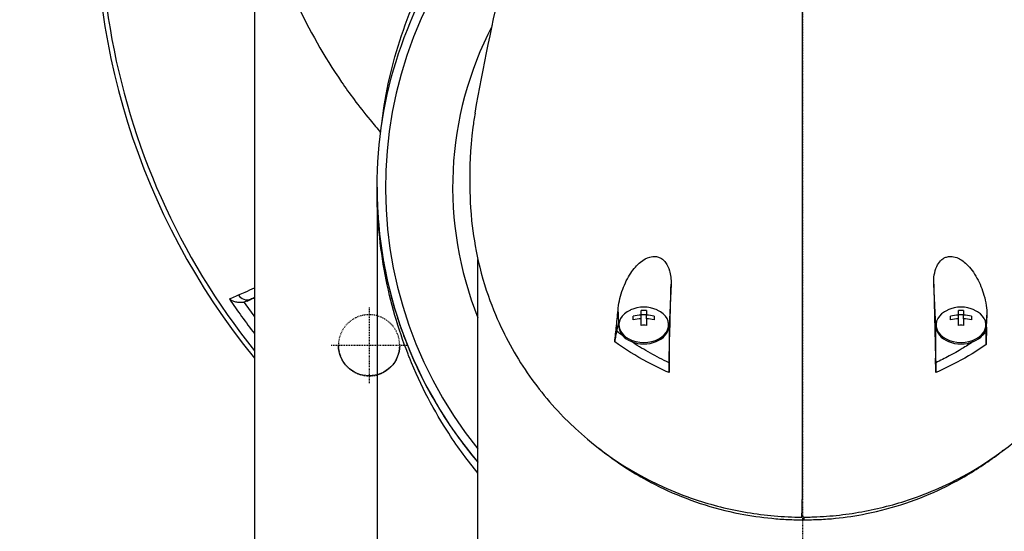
# Model space of a CAD drawing. Header units: millimetres. Extents: x 0 to 5219, y 0 to 2970.
# Tile 123 of 233: x 896 to 1032, y 2614 to 2685. Entities that reach past the tile are written whole.
import ezdxf

# ---------------------------------------------------------------- set-up
doc = ezdxf.new("R2010")
doc.units = ezdxf.units.MM
doc.header["$LTSCALE"] = 0.2
doc.linetypes.add('CENTER2', pattern=[1.125, 0.75, -0.125, 0.125, -0.125])
doc.linetypes.add('HIDDEN', pattern=[0.375, 0.25, -0.125])
doc.layers.add('02_Center Line', color=1, linetype='CENTER2')
doc.layers.add('03_Hidden Line', color=2, linetype='HIDDEN')

# ---------------------------------------------------------------- blocks, each defined once
blk = doc.blocks.new('A$Cd797e9e4')
for p, q in [((-76, 0.2), (-76, -81.5)), ((-59, -38.18), (-59, -38.19)), ((-59, -38.2), (-59, -38.19)), ((-59, -38.2), (-59, -38.21)), ((-59, -38.2), (-59, -38.2)), ((-59, -38.21), (-59, -101.47)), ((-59, -38.24), (-59, -38.24)), ((-45, -87.54), (-45, -48.23)), ((-18.21, -51.63), (-18.5, -57.49)), ((18.5, -57.49), (18.21, -51.63)), ((-77.02, -53.98), (-77.33, -54.09)), ((-76.56, -53.75), (-76.56, -53.75)), ((-25.44, -57.02), (-25.54, -54.94)), ((-22.36, -55.91), (-22.36, -55.3)), ((-22.36, -55.83), (-21.64, -55.83)), ((-22.36, -56.42), (-22.36, -55.91)), ((-21.64, -55.3), (-21.64, -55.91)), ((-21.64, -56.42), (-21.64, -55.91)), ((21.64, -55.91), (21.64, -55.3)), ((21.64, -55.83), (22.36, -55.83)), ((21.64, -56.42), (21.64, -55.91)), ((22.36, -55.3), (22.36, -55.91)), ((22.36, -56.42), (22.36, -55.91)), ((25.58, -55.92), (25.5, -57.49)), ((-25.75, -58.17), (-25.44, -57.02)), ((-25.45, -57.49), (-25.45, -57.28)), ((-23.45, -56.58), (-23.45, -56.07)), ((-22.36, -57.35), (-22.36, -56.42)), ((-21.64, -56.42), (-21.64, -57.35)), ((-20.55, -56.07), (-20.55, -56.58)), ((-18.55, -57.49), (-18.55, -57.28)), ((18.55, -57.49), (18.55, -57.28)), ((20.55, -56.58), (20.55, -56.07)), ((21.64, -57.35), (21.64, -56.42)), ((22.36, -56.42), (22.36, -57.35)), ((23.45, -56.07), (23.45, -56.58)), ((25.45, -57.49), (25.45, -57.28)), ((-25.79, -57.41), (-25.75, -58.17)), ((-18.5, -57.49), (-18.5, -62.54)), ((18.5, -62.54), (18.5, -57.49)), ((25.5, -58.35), (25.5, -57.49)), ((25.5, -58.35), (25.54, -57.61)), ((-23.5, -59.74), (-23.5, -59.74)), ((23.5, -61.3), (23.5, -61.3)), ((-20.5, -61.52), (-20.5, -61.52)), ((-18.95, -62.32), (-18.95, -62.32)), ((-18.5, -62.54), (-18.47, -61.92)), ((18.47, -61.92), (18.5, -62.54)), ((19.7, -63.35), (19.7, -63.35)), ((-76, -81.5), (-76, -88.3)), ((0.2, -83.96), (0.2, -84.33))]:
    blk.add_line(p, q)
for centre, radius, start, end in [((-77.89, -52.5), 1.68, 285.2744, 289.4667), ((-22, -59.34), 4.52, 65.87, 114.13), ((22, -59.34), 4.52, 65.87, 114.13)]:
    blk.add_arc(centre, radius, start, end)
for centre, major_axis, ratio, start_param, end_param in [((0, 0), (-98.02, 0), 0.999999, 2.458015, 6.966763), ((0, 0.01), (-97.38, 0), 0.999999, 4.92447, 6.958591), ((0, 0.01), (97.38, 0), 0.999999, 5.607779, 7.641892), ((0, -38.18), (-57.83, 0), 0.999999, 5.429517, 6.962283), ((-0.03, -343.67), (-0.01, -366.12), 0.000098, 2.371208, 2.7921), ((0, -38.17), (-48.51, 0), 0.999999, 5.803755, 6.665894), ((0, -38.18), (-59, 0), 0.999999, 0, 0.7033), ((0, -38.19), (-59, 0), 0.999999, 0, 0.7033), ((0, -38.19), (-59, 0), 0.999999, 6.283168, 6.986486), ((0, -38.2), (-59, 0), 0.999999, 0, 0.7033), ((0, -38.2), (-59, 0), 0.999999, 0, 0.7033), ((0, -38.2), (-59, 0), 0.999999, 0, 0.7033), ((0, -38.2), (-59, 0), 0.999999, 0, 0.7033), ((0, -38.27), (59, 0), 0.984075, 3.141051, 3.141053), ((-22.8, -217.9), (6.22, 235.72), 0.001175, 5.435519, 5.495318), ((22.72, -216.05), (6.13, -233.78), 0.001185, 3.932352, 3.992487), ((-77.06, -52.33), (0.61, -1.37), 0.942774, 4.882193, 6.20163), ((0, 0.02), (-95.92, 0), 0.999999, 0.594164, 0.656166), ((0, 0.02), (94.5, 0), 0.999999, 3.751718, 3.778032), ((-22, -57.28), (-3.45, 0), 0.706382, 5.277538, 10.430425), ((-22, -59.09), (-4.5, 0), 0.707831, 4.792943, 5.040089), ((-22, -58.32), (-4.28, 0), 0.707831, 4.627603, 4.797175), ((-22, -59.09), (-4.5, 0), 0.707831, 4.384689, 4.631835), ((22, -57.28), (-3.45, 0), 0.706382, 5.277538, 10.430425), ((22, -59.09), (-4.5, 0), 0.707831, 4.792943, 5.040089), ((22, -58.32), (-4.28, 0), 0.707831, 4.627603, 4.797175), ((22, -59.09), (-4.5, 0), 0.707831, 4.384689, 4.631835), ((-22, -57.49), (-3.5, 0), 0.706382, 6.073571, 6.093591), ((-22, -59.6), (4.5, 0), 0.707831, 1.65135, 1.898497), ((-22, -60.37), (4.28, 0), 0.707831, 1.486011, 1.655582), ((-22, -59.6), (4.5, 0), 0.707831, 1.243096, 1.490243), ((-22, -57.49), (3.5, 0), 0.706382, 6.282903, 6.492799), ((22, -57.49), (-3.5, 0), 0.706382, 6.073561, 6.283185), ((22, -59.6), (4.5, 0), 0.707831, 1.65135, 1.898497), ((22, -60.37), (4.28, 0), 0.707831, 1.486011, 1.655582), ((22, -59.6), (4.5, 0), 0.707831, 1.243096, 1.490243), ((22, -57.49), (3.5, 0), 0.706382, 0, 0.209604), ((-22, -57.49), (-3.45, 0), 0.706382, 0, 3.141593), ((-22, -62.3), (-6, 0), 0.706382, 5.250181, 5.250183), ((22, -57.49), (-3.45, 0), 0.706382, 0, 3.141593), ((22, -62.3), (1.5, 0), 0.706382, 3.684008, 3.684774), ((-924.61, 7.61), (-38.39, -2692.43), 0.343947, 1.541686, 1.542812)]:
    blk.add_ellipse(centre, major_axis=major_axis, ratio=ratio, start_param=start_param, end_param=end_param)
at = {"extrusion": (0, 0, -1)}
blk.add_ellipse((-60.1, -60.1), major_axis=(-4.25, -0.01), ratio=0.999999, start_param=3.146173, end_param=6.283185, dxfattribs=at)
for points, knots in [([(-48.73, 61.4), (-50.04, 60.35), (-51.12, 59.4), (-52.02, 58.59), (-52.14, 58.48), (-52.26, 58.37), (-52.37, 58.27), (-54.22, 56.57), (-55.21, 55.54), (-55.49, 55.25), (-56.56, 54.15), (-58.12, 52.5), (-59.98, 50.23), (-60.86, 49.16), (-61.58, 48.22), (-62.18, 47.42), (-62.96, 46.36), (-63.53, 45.55), (-63.91, 44.98), (-66.36, 41.42), (-68.44, 37.73), (-70.19, 33.97), (-70.86, 32.51), (-71.69, 30.61), (-72.56, 28.27), (-73.28, 26.33), (-73.74, 24.86), (-74.04, 23.88), (-74.27, 23.14), (-74.4, 22.68), (-74.45, 22.48), (-74.93, 20.82), (-75.15, 19.84), (-75.21, 19.56), (-75.3, 19.2), (-75.38, 18.84), (-75.45, 18.49), (-75.48, 18.36), (-75.51, 18.22), (-75.53, 18.09), (-75.69, 17.33), (-75.77, 16.84), (-75.81, 16.62), (-75.85, 16.4), (-75.89, 16.16), (-75.92, 15.9), (-76.02, 15.27), (-76.11, 14.53), (-76.19, 13.67), (-76.31, 12.33), (-76.32, 11.35), (-76.32, 10.72), (-76.32, 10.07), (-76.3, 9.08), (-76.19, 7.75), (-76.11, 6.82), (-76.01, 6.08), (-75.92, 5.51), (-75.88, 5.22), (-75.84, 4.98), (-75.81, 4.78), (-75.7, 4.17), (-75.58, 3.55), (-75.45, 2.93), (-75.38, 2.57), (-75.3, 2.21), (-75.21, 1.84), (-75.04, 1.09), (-74.91, 0.61), (-74.85, 0.38), (-74.72, -0.1), (-74.59, -0.59), (-74.45, -1.08), (-74.32, -1.54), (-74.18, -2), (-74.04, -2.47), (-73.59, -3.94), (-73.1, -5.41), (-72.56, -6.87), (-71.85, -8.78), (-71.06, -10.68), (-70.18, -12.56), (-68.43, -16.33), (-66.35, -20.01), (-63.91, -23.58), (-63.37, -24.37), (-62.79, -25.18), (-62.18, -26), (-61.49, -26.93), (-60.76, -27.87), (-59.97, -28.83), (-59.45, -29.46), (-58.96, -30.04), (-58.51, -30.57)], [-0.8026133, -0.8026133, -0.8026133, -0.8026133, -0.7867787, -0.7867787, -0.7867787, -0.7846306, -0.7846306, -0.7846306, -0.75, -0.75, -0.75, -0.71875, -0.71875, -0.71875, -0.7052239, -0.7052239, -0.7052239, -0.6875, -0.6875, -0.6875, -0.625, -0.625, -0.625, -0.59375, -0.59375, -0.59375, -0.5758637, -0.5758637, -0.5758637, -0.5625, -0.5625, -0.5625, -0.546875, -0.546875, -0.546875, -0.5411757, -0.5411757, -0.5411757, -0.5390625, -0.5390625, -0.5390625, -0.53125, -0.53125, -0.53125, -0.5266987, -0.5266987, -0.5266987, -0.515625, -0.515625, -0.515625, -0.5, -0.5, -0.5, -0.484375, -0.484375, -0.484375, -0.4739987, -0.4739987, -0.4739987, -0.46875, -0.46875, -0.46875, -0.4588678, -0.4588678, -0.4588678, -0.453125, -0.453125, -0.453125, -0.4453125, -0.4453125, -0.4453125, -0.4375, -0.4375, -0.4375, -0.4300483, -0.4300483, -0.4300483, -0.40625, -0.40625, -0.40625, -0.375, -0.375, -0.375, -0.3125, -0.3125, -0.3125, -0.2978036, -0.2978036, -0.2978036, -0.28125, -0.28125, -0.28125, -0.2733358, -0.2733358, -0.2733358, -0.2733358]), ([(-59, -38.18), (-59, -31.89), (-57.98, -25.6), (-54.03, -13.65), (-51.08, -8), (-44.47, 0.88), (-41.16, 4.36), (-37.47, 7.39)], [0, 0, 0, 0, 0.32, 0.32, 0.64, 0.64, 0.8827036, 0.8827036, 0.8827036, 0.8827036]), ([(-58.2, -28.25), (-58.13, -27.78), (-58.07, -27.31), (-57.36, -22.79), (-56.29, -18.79), (-53.31, -10.98), (-51.37, -7.16), (-48.94, -3.49)], [-3.616987, -3.616987, -3.616987, -3.616987, -3.420514, -3.420514, -1.719638, -1.719638, 0, 0, 0, 0]), ([(-45.4, -27.9), (-45.52, -28.55), (-45.62, -29.21), (-46.15, -33.1), (-46.13, -35.58), (-46.12, -38.41), (-46.14, -40.26), (-45.68, -44.7), (-45.38, -46.57), (-43.9, -53.07), (-42.34, -56.58), (-40.38, -60.39), (-39.61, -61.72), (-37.17, -65.48), (-35.29, -67.85), (-28.82, -74.48), (-24, -77.64), (-17.9, -80.41), (-16.41, -81), (-12.58, -82.28), (-10.16, -82.89), (-5.18, -83.73), (-2.63, -83.96), (-0.07, -83.96)], [3.604366, 3.604366, 3.604366, 3.604366, 3.710855, 3.710855, 4.236876, 4.236876, 4.642605, 4.642605, 4.934699, 4.934699, 5.667174, 5.667174, 6.066186, 6.066186, 6.818123, 6.818123, 8.314738, 8.314738, 8.772171, 8.772171, 9.455351, 9.455351, 10.137965, 10.137965, 10.137965, 10.137965]), ([(-59, -38.21), (-59, -38.33), (-59, -38.45), (-59, -38.57), (-59, -38.69), (-59, -38.81), (-59, -38.93), (-58.99, -39.18), (-58.99, -39.42), (-58.98, -39.66), (-58.97, -40.15), (-58.95, -40.63), (-58.93, -41.11), (-58.9, -41.6), (-58.87, -42.08), (-58.84, -42.56), (-58.8, -43.04), (-58.76, -43.52), (-58.72, -44), (-58.62, -44.95), (-58.5, -45.91), (-58.36, -46.86), (-58.22, -47.81), (-58.06, -48.75), (-57.87, -49.69), (-57.68, -50.63), (-57.47, -51.57), (-57.24, -52.5), (-57.01, -53.44), (-56.75, -54.37), (-56.47, -55.29), (-56.33, -55.76), (-56.19, -56.22), (-56.03, -56.68), (-55.88, -57.14), (-55.72, -57.6), (-55.56, -58.06), (-55.23, -58.97), (-54.88, -59.88), (-54.51, -60.77), (-54.15, -61.66), (-53.75, -62.54), (-53.34, -63.41), (-52.93, -64.28), (-52.5, -65.14), (-52.05, -65.99), (-51.6, -66.83), (-51.13, -67.67), (-50.63, -68.49), (-50.14, -69.32), (-49.63, -70.13), (-49.09, -70.93), (-48.56, -71.73), (-48, -72.52), (-47.43, -73.3), (-47.14, -73.69), (-46.85, -74.08), (-46.55, -74.46), (-46.25, -74.84), (-45.94, -75.22), (-45.64, -75.6), (-45.43, -75.86), (-45.21, -76.11), (-45, -76.36)], [-0.00006369, -0.00006369, -0.00006369, -0.00006369, 0.00029651, 0.00029651, 0.00029651, 0.00065671, 0.00065671, 0.00065671, 0.00137712, 0.00137712, 0.00137712, 0.00281792, 0.00281792, 0.00281792, 0.00425873, 0.00425873, 0.00425873, 0.00569954, 0.00569954, 0.00569954, 0.00858115, 0.00858115, 0.00858115, 0.01146277, 0.01146277, 0.01146277, 0.01434438, 0.01434438, 0.01434438, 0.017226, 0.017226, 0.017226, 0.0186668, 0.0186668, 0.0186668, 0.02010761, 0.02010761, 0.02010761, 0.02298922, 0.02298922, 0.02298922, 0.02587084, 0.02587084, 0.02587084, 0.02875245, 0.02875245, 0.02875245, 0.03163407, 0.03163407, 0.03163407, 0.03451568, 0.03451568, 0.03451568, 0.0373973, 0.0373973, 0.0373973, 0.0388381, 0.0388381, 0.0388381, 0.04027891, 0.04027891, 0.04027891, 0.04126134, 0.04126134, 0.04126134, 0.04126134]), ([(-45, -77.84), (-46.35, -76.21), (-47.72, -74.39), (-49.06, -72.33), (-51.01, -69.33), (-52.9, -65.83), (-54.51, -61.8), (-54.59, -61.61), (-54.66, -61.42), (-54.74, -61.22), (-56.03, -57.88), (-57.12, -54.22), (-57.87, -50.28), (-58.59, -46.5), (-59, -42.45), (-59, -38.21)], [0.7770781, 0.7770781, 0.7770781, 0.7770781, 0.8157706, 0.8157706, 0.8157706, 0.8722986, 0.8722986, 0.8722986, 0.875, 0.875, 0.875, 0.9388377, 0.9388377, 0.9388377, 1, 1, 1, 1]), ([(0.2, -83.96), (0.23, -83.96), (0.27, -83.96), (0.35, -83.96), (0.39, -83.96), (0.5, -83.96), (0.58, -83.95), (0.8, -83.95), (0.95, -83.95), (1.4, -83.94), (1.7, -83.93), (2.61, -83.89), (3.21, -83.85), (5, -83.7), (6.19, -83.56), (9.71, -82.99), (12, -82.44), (15.65, -81.28), (17.07, -80.75), (23.91, -77.82), (28.56, -74.55), (33.34, -69.88), (34.29, -68.86), (38.93, -63.41), (41.66, -58.53), (43.51, -53.38), (43.56, -53.23), (44.46, -50.65), (45.08, -48.15), (45.69, -44.4), (45.85, -43.15), (46.1, -40.17), (46.11, -38.87), (46.12, -38.21)], [0.000001, 0.000001, 0.000001, 0.000001, 0.009162, 0.009162, 0.016971, 0.016971, 0.03259, 0.03259, 0.063827, 0.063827, 0.126304, 0.126304, 0.251265, 0.251265, 0.50133, 0.50133, 1.002, 1.002, 1.335959, 1.335959, 2.67129, 2.67129, 3.030313, 3.030313, 4.543873, 4.543873, 4.592411, 4.592411, 5.347172, 5.347172, 5.723633, 5.723633, 6.247668, 6.247668, 6.247668, 6.247668]), ([(-25.54, -54.94), (-25.45, -54.06), (-25.22, -53.16), (-24.63, -51.55), (-24.25, -50.79), (-23.41, -49.53), (-22.96, -48.99), (-22.01, -48.22), (-21.58, -47.98), (-20.89, -47.79), (-20.63, -47.76), (-20.18, -47.8), (-20.01, -47.85), (-19.69, -47.98), (-19.55, -48.06), (-19.25, -48.3), (-19.1, -48.45), (-18.72, -48.96), (-18.55, -49.35), (-18.27, -50.31), (-18.19, -50.95), (-18.21, -51.63)], [-1.596737, -1.596737, -1.596737, -1.596737, -1.33399, -1.33399, -1.081083, -1.081083, -0.864266, -0.864266, -0.684891, -0.684891, -0.576042, -0.576042, -0.504751, -0.504751, -0.44002, -0.44002, -0.35801, -0.35801, -0.205711, -0.205711, -0.000001, -0.000001, -0.000001, -0.000001]), ([(18.21, -51.63), (18.2, -51.2), (18.23, -50.77), (18.36, -49.94), (18.48, -49.54), (18.78, -48.88), (18.95, -48.62), (19.29, -48.27), (19.43, -48.15), (19.71, -47.97), (19.84, -47.91), (20.16, -47.81), (20.34, -47.78), (20.83, -47.77), (21.14, -47.84), (21.88, -48.13), (22.34, -48.44), (23.31, -49.38), (23.8, -50.04), (24.62, -51.52), (24.95, -52.33), (25.46, -54.11), (25.6, -55.06), (25.58, -55.92)], [-1.636051, -1.636051, -1.636051, -1.636051, -1.487609, -1.487609, -1.342627, -1.342627, -1.229751, -1.229751, -1.162071, -1.162071, -1.103238, -1.103238, -1.031704, -1.031704, -0.907622, -0.907622, -0.714138, -0.714138, -0.48257, -0.48257, -0.258591, -0.258591, -0.000001, -0.000001, -0.000001, -0.000001]), ([(-79.48, -53.68), (-79.17, -53.54), (-78.87, -53.41), (-78.56, -53.28), (-78.45, -53.23), (-78.34, -53.18), (-78.23, -53.13)], [0, 0, 0, 0, 0.731799, 0.731799, 0.731799, 1, 1, 1, 1]), ([(-78.23, -53.13), (-77.92, -52.99), (-77.62, -52.86), (-77.31, -52.73), (-76.87, -52.53), (-76.44, -52.34), (-76, -52.15)], [0, 0, 0, 0, 0.1526769, 0.1526769, 0.1526769, 0.3711208, 0.3711208, 0.3711208, 0.3711208]), ([(-77.45, -54.13), (-77.63, -54.18), (-77.82, -54.2), (-78.21, -54.19), (-78.41, -54.16), (-78.77, -54.07), (-78.93, -54.01), (-79.22, -53.86), (-79.36, -53.78), (-79.48, -53.68), (-79.48, -53.68), (-79.48, -53.68)], [0.000001, 0.000001, 0.000001, 0.000001, 0.0570155, 0.0570155, 0.1206062, 0.1206062, 0.1807381, 0.1807381, 0.239696, 0.239696, 0.2404159, 0.2404159, 0.2404159, 0.2404159]), ([(-76.59, -53.76), (-76.63, -53.78), (-76.67, -53.8), (-76.77, -53.85), (-76.81, -53.87), (-76.91, -53.92), (-76.97, -53.95), (-77.02, -53.98)], [0.000001, 0.000001, 0.000001, 0.000001, 0.0438155, 0.0438155, 0.0906037, 0.0906037, 0.1723278, 0.1723278, 0.1723278, 0.1723278]), ([(-76.56, -53.75), (-76.56, -53.75), (-76.57, -53.75), (-76.58, -53.76), (-76.58, -53.76), (-76.59, -53.76)], [0, 0, 0, 0, 0.0058123, 0.0058123, 0.01163485, 0.01163485, 0.01163485, 0.01163485]), ([(-25.79, -57.41), (-25.74, -57), (-25.7, -56.58), (-25.62, -55.76), (-25.58, -55.35), (-25.54, -54.94)], [0.000001, 0.000001, 0.000001, 0.000001, 0.1240778, 0.1240778, 0.2481545, 0.2481545, 0.2481545, 0.2481545]), ([(25.54, -57.61), (25.54, -57.33), (25.55, -57.05), (25.56, -56.48), (25.57, -56.2), (25.58, -55.92)], [-0.1686475, -0.1686475, -0.1686475, -0.1686475, -0.0843243, -0.0843243, -0.000001, -0.000001, -0.000001, -0.000001]), ([(-26.03, -59.63), (-25.99, -59.29), (-25.94, -58.88), (-25.86, -58.16), (-25.82, -57.78), (-25.79, -57.41)], [-0.2166132, -0.2166132, -0.2166132, -0.2166132, -0.1116759, -0.1116759, 0, 0, 0, 0]), ([(-25.75, -58.17), (-25.77, -58.26), (-25.8, -58.37), (-25.85, -58.6), (-25.88, -58.72), (-25.92, -58.96), (-25.94, -59.07), (-25.99, -59.34), (-26.01, -59.49), (-26.03, -59.63)], [0, 0, 0, 0, 0.0418122, 0.0418122, 0.0838512, 0.0838512, 0.1206552, 0.1206552, 0.1655812, 0.1655812, 0.1655812, 0.1655812]), ([(25.54, -57.61), (25.53, -58.05), (25.52, -58.52), (25.5, -59.29), (25.5, -59.68), (25.5, -60.02)], [-0.2324123, -0.2324123, -0.2324123, -0.2324123, -0.1008984, -0.1008984, -0.0000209, -0.0000209, -0.0000209, -0.0000209]), ([(25.5, -60.02), (25.5, -59.85), (25.5, -59.68), (25.5, -59.38), (25.5, -59.24), (25.5, -58.83), (25.5, -58.57), (25.5, -58.35)], [0, 0, 0, 0, 0.0503484, 0.0503484, 0.0941618, 0.0941618, 0.1878468, 0.1878468, 0.1878468, 0.1878468]), ([(-18.5, -63.91), (-19.53, -63.45), (-20.51, -62.97), (-21.47, -62.45), (-23.09, -61.59), (-24.61, -60.65), (-26.03, -59.65)], [0, 0, 0, 0, 0.371058, 0.371058, 0.371058, 1, 1, 1, 1]), ([(-18.5, -62.54), (-18.94, -62.33), (-19.81, -61.9), (-21.08, -61.21), (-22.31, -60.5), (-23.17, -59.96), (-23.62, -59.66), (-23.69, -59.61)], [0, 0, 0, 0, 0.1599465, 0.3192865, 0.4782574, 0.6370733, 0.6649082, 0.6649082, 0.6649082, 0.6649082]), ([(23.69, -59.61), (23.19, -59.94), (22.68, -60.26), (22.16, -60.58), (21.89, -60.74), (21.31, -61.09), (20.37, -61.59), (19.76, -61.92), (19.13, -62.24), (18.5, -62.54)], [0.277788, 0.277788, 0.277788, 0.277788, 0.5, 0.5, 0.5, 0.75, 0.75, 0.75, 1, 1, 1, 1]), ([(25.5, -60.02), (24.23, -60.88), (22.89, -61.7), (21.47, -62.46), (20.51, -62.97), (19.52, -63.45), (18.5, -63.91)], [0, 0, 0, 0, 0.5977799, 0.5977799, 0.5977799, 0.9999999, 0.9999999, 0.9999999, 0.9999999]), ([(-18.47, -61.92), (-18.48, -62.24), (-18.49, -62.58), (-18.5, -63.23), (-18.5, -63.59), (-18.5, -63.91)], [-0.1913085, -0.1913085, -0.1913085, -0.1913085, -0.0940503, -0.0940503, 0, 0, 0, 0]), ([(-18.5, -63.91), (-18.5, -63.78), (-18.5, -63.66), (-18.5, -63.41), (-18.5, -63.28), (-18.5, -63.05), (-18.5, -62.93), (-18.5, -62.73), (-18.5, -62.63), (-18.5, -62.54)], [0, 0, 0, 0, 0.0370329, 0.0370329, 0.076468, 0.076468, 0.1152358, 0.1152358, 0.1527656, 0.1527656, 0.1527656, 0.1527656]), ([(18.5, -63.91), (18.5, -63.59), (18.5, -63.23), (18.48, -62.58), (18.48, -62.24), (18.47, -61.92)], [-0.1934752, -0.1934752, -0.1934752, -0.1934752, -0.0983779, -0.0983779, 0, 0, 0, 0]), ([(18.5, -62.54), (18.5, -62.63), (18.5, -62.73), (18.5, -62.94), (18.5, -63.05), (18.5, -63.29), (18.5, -63.41), (18.5, -63.66), (18.5, -63.78), (18.5, -63.91)], [0, 0, 0, 0, 0.0382217, 0.0382217, 0.0766364, 0.0766364, 0.116027, 0.116027, 0.1530194, 0.1530194, 0.1530194, 0.1530194]), ([(-27.72, -74.81), (-25.96, -76.18), (-24.06, -77.45), (-21.14, -79.08), (-20.23, -79.56), (-16.02, -81.56), (-12.44, -82.75), (-7.21, -83.78), (-5.74, -83.99), (-3.52, -84.2), (-2.77, -84.26), (-1.65, -84.3), (-1.28, -84.32), (-0.73, -84.32), (-0.54, -84.33), (-0.26, -84.33), (-0.17, -84.33), (-0.03, -84.33), (0.01, -84.33), (0.11, -84.33), (0.16, -84.33), (0.2, -84.33)], [0.4175909, 0.4175909, 0.4175909, 0.4175909, 0.4871586, 0.4871586, 0.516686, 0.516686, 0.6197489, 0.6197489, 0.6590143, 0.6590143, 0.678683, 0.678683, 0.6884419, 0.6884419, 0.6932923, 0.6932923, 0.6957089, 0.6957089, 0.6969153, 0.6969153, 0.6983201, 0.6983201, 0.6983201, 0.6983201]), ([(0.2, -84.33), (0.23, -84.33), (0.28, -84.33), (0.38, -84.33), (0.42, -84.33), (0.56, -84.33), (0.65, -84.33), (0.92, -84.32), (1.1, -84.32), (1.65, -84.31), (2.01, -84.3), (3.11, -84.25), (3.85, -84.2), (6.03, -83.98), (7.46, -83.76), (12.63, -82.73), (16.18, -81.52), (20.34, -79.51), (21.25, -79.03), (23.93, -77.51), (25.64, -76.38), (27.24, -75.17)], [0.000047, 0.000047, 0.000047, 0.000047, 0.011008, 0.011008, 0.020393, 0.020393, 0.039197, 0.039197, 0.07693, 0.07693, 0.152825, 0.152825, 0.305669, 0.305669, 0.610232, 0.610232, 1.419716, 1.419716, 1.651889, 1.651889, 2.143699, 2.143699, 2.143699, 2.143699]), ([(0.2, -83.96), (0.16, -83.96), (0.12, -83.96), (0.02, -83.96), (-0.03, -83.96), (-0.07, -83.96)], [-0.02987732, -0.02987732, -0.02987732, -0.02987732, -0.01373724, -0.01373724, 0, 0, 0, 0])]:
    blk.add_open_spline(points, degree=3, knots=knots)
for points in [[(-45.4, -27.9), (-43.07, -15.07), (-40.3, -2.67), (-36.93, 9.34)], [(-58.38, -29.68), (-58.32, -29.2), (-58.26, -28.73), (-58.2, -28.25)], [(-76.59, -53.76), (-76.84, -53.87), (-77.09, -53.98), (-77.33, -54.09)], [(-77.02, -53.98), (-76.8, -53.86), (-76.68, -53.8), (-76.56, -53.75)], [(-76.56, -53.75), (-76.37, -53.67), (-76.19, -53.59), (-76, -53.5)], [(-76, -53.5), (-76.19, -53.58), (-76.37, -53.66), (-76.56, -53.75)], [(-24.95, -58.75), (-25.22, -58.56), (-25.49, -58.36), (-25.75, -58.17)], [(25.5, -58.35), (25.32, -58.48), (25.14, -58.61), (24.96, -58.74)], [(-26.03, -59.65), (-26.03, -59.65), (-26.03, -59.64), (-26.03, -59.63)], [(-27.72, -74.82), (-27.94, -74.64), (-28.16, -74.48), (-28.37, -74.31)], [(27.89, -74.69), (27.67, -74.85), (27.45, -75.01), (27.24, -75.17)]]:
    blk.add_open_spline(points, degree=3)
at = {"layer": '02_Center Line'}
for p, q in [((0, 99.02), (0, -99.02)), ((-60.1, -54.87), (-60.1, -65.37)), ((-65.35, -60.12), (-54.85, -60.12))]:
    blk.add_line(p, q, dxfattribs=at)
at = {"layer": '03_Hidden Line', "extrusion": (0, 0, -1)}
blk.add_ellipse((-60.1, -60.12), major_axis=(-4.25, 0), ratio=0.999999, dxfattribs=at)

msp = doc.modelspace()

# ---------------------------------------------------------------- block references
msp.add_blockref('A$Cd797e9e4', (1004.418, 2700.116))

doc.saveas('drawing.dxf')
